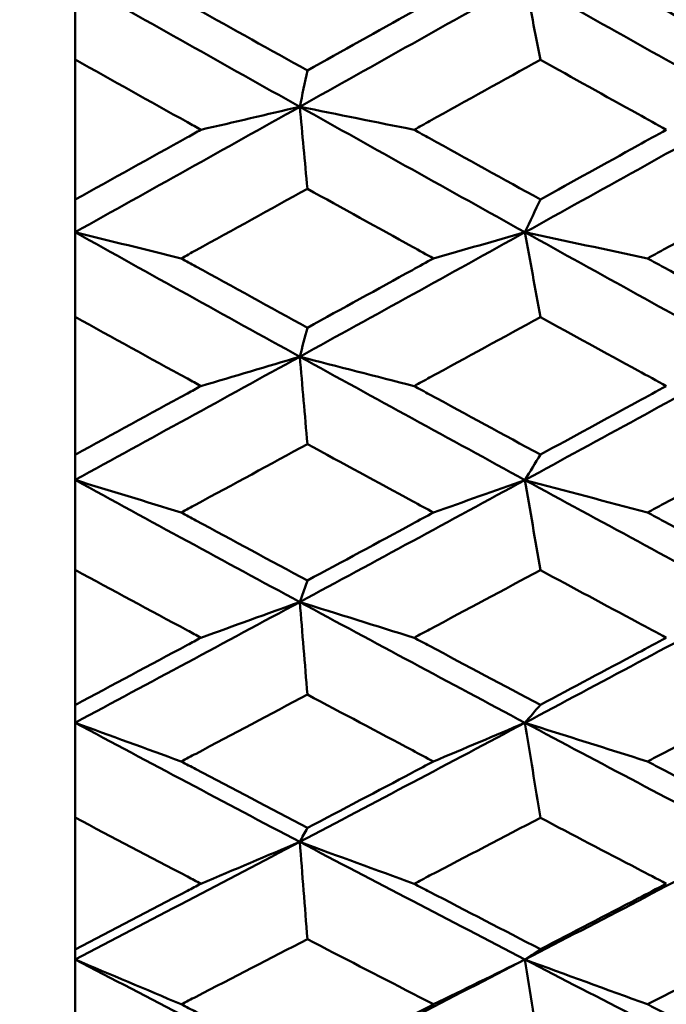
# Model space of a CAD drawing. Header units: millimetres. Extents: x 188 to 1913, y 148 to 2839.
# Tile 58 of 211: x 512.33 to 515.39, y 375.84 to 380.52. Entities that reach past the tile are written whole.
import ezdxf

# ---------------------------------------------------------------- set-up
doc = ezdxf.new("R2010")
doc.units = ezdxf.units.MM
doc.header["$LTSCALE"] = 10
doc.layers.add('Widoczne (ISO)', color=7, linetype='Continuous', lineweight=50)

msp = doc.modelspace()

# ---------------------------------------------------------------- linework, layer by layer
at = {"layer": 'Widoczne (ISO)'}
for p, q in [((512.5895, 380.3278), (512.5895, 380.7035)), ((512.5895, 380.3278), (512.5895, 379.6626)), ((512.5895, 379.508), (512.5895, 379.6626)), ((512.5895, 379.1057), (512.5895, 379.508)), ((512.5895, 379.1057), (512.5895, 378.4511)), ((512.5895, 378.3316), (512.5895, 378.4511)), ((512.5895, 377.9043), (512.5895, 378.3316)), ((512.5895, 377.9043), (512.5895, 377.263)), ((513.6557, 377.7519), (513.6921, 377.8541)), ((512.5895, 377.179), (512.5895, 377.263)), ((512.5895, 376.7284), (512.5895, 377.179)), ((512.5895, 376.7284), (512.5895, 376.1028)), ((512.5895, 376.0547), (512.5895, 376.1028)), ((512.5895, 375.5826), (512.5895, 376.0547))]:
    msp.add_line(p, q, dxfattribs=at)
msp.add_circle((483.5571, 384.3574), 50, dxfattribs=at)
for points in [[(512.5895, 380.7035), (512.9447, 380.5027), (513.3001, 380.3027), (513.6557, 380.1036)], [(513.6557, 380.1036), (514.0118, 380.3029), (514.3681, 380.5029), (514.7244, 380.7033)], [(514.7244, 380.7033), (515.0811, 380.5025), (515.4378, 380.3025), (515.7945, 380.1031)], [(514.7244, 380.7033), (514.7487, 380.5778), (514.773, 380.4523), (514.7973, 380.3269)], [(513.6557, 380.1036), (513.6679, 380.161), (513.68, 380.2184), (513.6921, 380.2758)], [(512.5895, 379.508), (512.9447, 379.7059), (513.3001, 379.9045), (513.6557, 380.1036)], [(513.1871, 379.9945), (513.3436, 380.0308), (513.4998, 380.0672), (513.6557, 380.1036)], [(514.1984, 379.9945), (514.0171, 380.0308), (513.8362, 380.0671), (513.6557, 380.1036)], [(513.6557, 380.1036), (514.0118, 379.9041), (514.3681, 379.7055), (514.7244, 379.5077)], [(513.6557, 380.1036), (513.6679, 379.9738), (513.68, 379.844), (513.6921, 379.7142)], [(514.7244, 379.5077), (515.0811, 379.7055), (515.4378, 379.904), (515.7945, 380.1031)], [(514.7244, 379.5077), (514.7487, 379.5596), (514.773, 379.6116), (514.7973, 379.6635)], [(513.0937, 379.3836), (512.9252, 379.425), (512.7571, 379.4664), (512.5895, 379.508)], [(512.5895, 379.508), (512.9447, 379.31), (513.3001, 379.113), (513.6557, 378.917)], [(513.6557, 378.917), (514.0118, 379.1132), (514.3681, 379.3101), (514.7244, 379.5077)], [(514.2903, 379.3836), (514.4353, 379.4249), (514.5799, 379.4663), (514.7244, 379.5077)], [(515.306, 379.3836), (515.1117, 379.4248), (514.9178, 379.4662), (514.7244, 379.5077)], [(514.7244, 379.5077), (515.0811, 379.3097), (515.4378, 379.1126), (515.7945, 378.9165)], [(514.7244, 379.5077), (514.7487, 379.3734), (514.773, 379.2391), (514.7973, 379.1048)], [(513.6557, 378.917), (513.6679, 378.9628), (513.68, 379.0086), (513.6921, 379.0545)], [(512.5895, 378.3316), (512.9447, 378.5259), (513.3001, 378.7211), (513.6557, 378.917)], [(513.1871, 378.7776), (513.3436, 378.824), (513.4998, 378.8705), (513.6557, 378.917)], [(514.1984, 378.7776), (514.0171, 378.8239), (513.8362, 378.8704), (513.6557, 378.917)], [(513.6557, 378.917), (514.0118, 378.7207), (514.3681, 378.5255), (514.7244, 378.3313)], [(513.6557, 378.917), (513.6679, 378.7786), (513.68, 378.6403), (513.6921, 378.5019)], [(514.7244, 378.3313), (515.0811, 378.5255), (515.4378, 378.7206), (515.7945, 378.9165)], [(514.7244, 378.3313), (514.7487, 378.3715), (514.773, 378.4118), (514.7973, 378.452)], [(513.0937, 378.1771), (512.9252, 378.2284), (512.7571, 378.2799), (512.5895, 378.3316)], [(512.5895, 378.3316), (512.9447, 378.1372), (513.3001, 377.944), (513.6557, 377.7519)], [(513.6557, 377.7519), (514.0118, 377.9441), (514.3681, 378.1373), (514.7244, 378.3313)], [(514.2903, 378.1771), (514.4353, 378.2284), (514.5799, 378.2798), (514.7244, 378.3313)], [(515.306, 378.1771), (515.1117, 378.2283), (514.9178, 378.2797), (514.7244, 378.3313)], [(514.7244, 378.3313), (515.0811, 378.1369), (515.4378, 377.9435), (515.7945, 377.7513)], [(514.7244, 378.3313), (514.7487, 378.1887), (514.773, 378.046), (514.7973, 377.9034)], [(512.5895, 377.179), (512.9447, 377.369), (513.3001, 377.56), (513.6557, 377.7519)], [(513.1871, 377.5827), (513.3436, 377.639), (513.4998, 377.6954), (513.6557, 377.7519)], [(514.1984, 377.5827), (514.0171, 377.6389), (513.8362, 377.6953), (513.6557, 377.7519)], [(513.6557, 377.7519), (514.0118, 377.5596), (514.3681, 377.3685), (514.7244, 377.1786)], [(513.6557, 377.7519), (513.6679, 377.6055), (513.68, 377.4591), (513.6921, 377.3126)], [(514.7244, 377.1786), (515.0811, 377.3685), (515.4378, 377.5594), (515.7945, 377.7513)], [(514.7244, 377.1786), (514.7487, 377.207), (514.773, 377.2354), (514.7973, 377.2639)], [(513.0937, 376.9949), (512.9252, 377.0561), (512.7571, 377.1175), (512.5895, 377.179)], [(512.5895, 377.179), (512.9447, 376.989), (513.3001, 376.8003), (513.6557, 376.6129)], [(513.6557, 376.6129), (514.0118, 376.8004), (514.3681, 376.989), (514.7244, 377.1786)], [(514.2903, 376.9949), (514.4353, 377.0561), (514.5799, 377.1173), (514.7244, 377.1786)], [(515.306, 376.9949), (515.1117, 377.0559), (514.9178, 377.1172), (514.7244, 377.1786)], [(514.7244, 377.1786), (515.0811, 376.9885), (515.4378, 376.7997), (515.7945, 376.6122)], [(514.7244, 377.1786), (514.7487, 377.0283), (514.773, 376.8779), (514.7973, 376.7275)], [(513.6557, 376.6129), (513.6679, 376.6351), (513.68, 376.6572), (513.6921, 376.6793)], [(512.5895, 376.0547), (512.9447, 376.2396), (513.3001, 376.4257), (513.6557, 376.6129)], [(513.1871, 376.4145), (513.3436, 376.4805), (513.4998, 376.5467), (513.6557, 376.6129)], [(514.1984, 376.4145), (514.0171, 376.4804), (513.8362, 376.5466), (513.6557, 376.6129)], [(513.6557, 376.6129), (514.0118, 376.4253), (514.3681, 376.2391), (514.7244, 376.0543)], [(513.6557, 376.6129), (513.6679, 376.459), (513.68, 376.3051), (513.6921, 376.1512)], [(514.7244, 376.0543), (515.0811, 376.239), (515.4378, 376.425), (515.7945, 376.6122)], [(514.7244, 376.0543), (514.7487, 376.0708), (514.773, 376.0872), (514.7973, 376.1037)], [(513.0937, 375.8418), (512.9252, 375.9126), (512.7571, 375.9836), (512.5895, 376.0547)], [(512.5895, 376.0547), (512.9447, 375.8698), (513.3001, 375.6864), (513.6557, 375.5045)], [(513.6557, 375.5045), (514.0118, 375.6865), (514.3681, 375.8698), (514.7244, 376.0543)], [(514.2903, 375.8418), (514.4353, 375.9126), (514.5799, 375.9834), (514.7244, 376.0543)], [(515.306, 375.8418), (515.1117, 375.9124), (514.9178, 375.9832), (514.7244, 376.0543)], [(514.7244, 376.0543), (515.0811, 375.8693), (515.4378, 375.6857), (515.7945, 375.5036)], [(514.7244, 376.0543), (514.7487, 375.8968), (514.773, 375.7393), (514.7973, 375.5817)]]:
    msp.add_open_spline(points, degree=3, dxfattribs=at)
for points, knots in [([(513.0937, 380.6098), (513.1169, 380.5968), (513.1401, 380.5838), (513.3396, 380.4723), (513.5158, 380.3739), (513.6921, 380.2758)], [0.05804162, 0.05804162, 0.05804162, 0.05804162, 0.06605559, 0.06605559, 0.12689392, 0.12689392, 0.12689392, 0.12689392]), ([(513.6921, 380.2758), (513.858, 380.3683), (514.024, 380.4609), (514.2234, 380.5724), (514.2569, 380.5911), (514.2903, 380.6098)], [0.00418374, 0.00418374, 0.00418374, 0.00418374, 0.06147247, 0.06147247, 0.07302352, 0.07302352, 0.07302352, 0.07302352]), ([(515.306, 380.6098), (515.3313, 380.5957), (515.3566, 380.5816), (515.5559, 380.4708), (515.73, 380.3741), (515.904, 380.2776)], [0.06686277, 0.06686277, 0.06686277, 0.06686277, 0.07557848, 0.07557848, 0.13558897, 0.13558897, 0.13558897, 0.13558897]), ([(513.1871, 379.9945), (513.1656, 380.0065), (513.144, 380.0185), (512.9448, 380.1294), (512.7671, 380.2285), (512.5895, 380.3278)], [0.05393723, 0.05393723, 0.05393723, 0.05393723, 0.06137399, 0.06137399, 0.12273355, 0.12273355, 0.12273355, 0.12273355]), ([(514.7973, 380.3269), (514.6221, 380.2296), (514.447, 380.1324), (514.2474, 380.0217), (514.2229, 380.0081), (514.1984, 379.9945)], [0.01044349, 0.01044349, 0.01044349, 0.01044349, 0.07085106, 0.07085106, 0.07930241, 0.07930241, 0.07930241, 0.07930241]), ([(515.3948, 379.9945), (515.3497, 380.0196), (515.3046, 380.0446), (515.1054, 380.1553), (514.9513, 380.241), (514.7973, 380.3269)], [0.04598621, 0.04598621, 0.04598621, 0.04598621, 0.06155279, 0.06155279, 0.11473062, 0.11473062, 0.11473062, 0.11473062]), ([(512.5895, 379.6626), (512.7671, 379.7611), (512.9448, 379.8598), (513.144, 379.9706), (513.1655, 379.9826), (513.1871, 379.9945)], [0, 0, 0, 0, 0.06135239, 0.06135239, 0.06879633, 0.06879633, 0.06879633, 0.06879633]), ([(514.1984, 379.9945), (514.2228, 379.981), (514.2473, 379.9674), (514.4469, 379.8569), (514.6221, 379.7601), (514.7973, 379.6635)], [0.06241522, 0.06241522, 0.06241522, 0.06241522, 0.0708546, 0.0708546, 0.13127416, 0.13127416, 0.13127416, 0.13127416]), ([(514.7973, 379.6635), (514.9513, 379.7487), (515.1054, 379.834), (515.3046, 379.9445), (515.3497, 379.9695), (515.3948, 379.9945)], [0.00838421, 0.00838421, 0.00838421, 0.00838421, 0.06155515, 0.06155515, 0.07712864, 0.07712864, 0.07712864, 0.07712864]), ([(513.6921, 379.7142), (513.5158, 379.6167), (513.3396, 379.5193), (513.1402, 379.4093), (513.1169, 379.3964), (513.0937, 379.3836)], [0.00523804, 0.00523804, 0.00523804, 0.00523804, 0.06606705, 0.06606705, 0.07409033, 0.07409033, 0.07409033, 0.07409033]), ([(514.2903, 379.3836), (514.2569, 379.402), (514.2235, 379.4205), (514.024, 379.5305), (513.8581, 379.6223), (513.6921, 379.7142)], [0.04993807, 0.04993807, 0.04993807, 0.04993807, 0.0614821, 0.0614821, 0.11877783, 0.11877783, 0.11877783, 0.11877783]), ([(515.904, 379.7124), (515.73, 379.6165), (515.556, 379.5209), (515.3567, 379.4114), (515.3314, 379.3975), (515.306, 379.3836)], [0.01556037, 0.01556037, 0.01556037, 0.01556037, 0.07555527, 0.07555527, 0.08428623, 0.08428623, 0.08428623, 0.08428623]), ([(513.0937, 379.3836), (513.1169, 379.3708), (513.1401, 379.358), (513.3396, 379.248), (513.5158, 379.1511), (513.6921, 379.0545)], [0.05804162, 0.05804162, 0.05804162, 0.05804162, 0.06605559, 0.06605559, 0.12689392, 0.12689392, 0.12689392, 0.12689392]), ([(513.6921, 379.0545), (513.858, 379.1456), (514.024, 379.2369), (514.2234, 379.3467), (514.2569, 379.3652), (514.2903, 379.3836)], [0.00418374, 0.00418374, 0.00418374, 0.00418374, 0.06147247, 0.06147247, 0.07302352, 0.07302352, 0.07302352, 0.07302352]), ([(515.306, 379.3836), (515.3313, 379.3697), (515.3566, 379.3559), (515.5559, 379.2466), (515.73, 379.1513), (515.904, 379.0563)], [0.06686277, 0.06686277, 0.06686277, 0.06686277, 0.07557848, 0.07557848, 0.13558897, 0.13558897, 0.13558897, 0.13558897]), ([(513.1871, 378.7776), (513.1656, 378.7894), (513.144, 378.8012), (512.9448, 378.9103), (512.7671, 379.0079), (512.5895, 379.1057)], [0.05393723, 0.05393723, 0.05393723, 0.05393723, 0.06137399, 0.06137399, 0.12273355, 0.12273355, 0.12273355, 0.12273355]), ([(514.7973, 379.1048), (514.6221, 379.0089), (514.447, 378.9132), (514.2474, 378.8043), (514.2229, 378.7909), (514.1984, 378.7776)], [0.01044349, 0.01044349, 0.01044349, 0.01044349, 0.07085106, 0.07085106, 0.07930241, 0.07930241, 0.07930241, 0.07930241]), ([(515.3948, 378.7776), (515.3497, 378.8022), (515.3046, 378.8269), (515.1054, 378.9358), (514.9513, 379.0202), (514.7973, 379.1048)], [0.04598621, 0.04598621, 0.04598621, 0.04598621, 0.06155279, 0.06155279, 0.11473062, 0.11473062, 0.11473062, 0.11473062]), ([(512.5895, 378.4511), (512.7671, 378.548), (512.9448, 378.645), (513.144, 378.754), (513.1655, 378.7658), (513.1871, 378.7776)], [0, 0, 0, 0, 0.06135239, 0.06135239, 0.06879633, 0.06879633, 0.06879633, 0.06879633]), ([(514.1984, 378.7776), (514.2228, 378.7642), (514.2473, 378.7509), (514.4469, 378.6421), (514.6221, 378.5469), (514.7973, 378.452)], [0.06241522, 0.06241522, 0.06241522, 0.06241522, 0.0708546, 0.0708546, 0.13127416, 0.13127416, 0.13127416, 0.13127416]), ([(514.7973, 378.452), (514.9513, 378.5358), (515.1054, 378.6196), (515.3046, 378.7283), (515.3497, 378.7529), (515.3948, 378.7776)], [0.00838421, 0.00838421, 0.00838421, 0.00838421, 0.06155515, 0.06155515, 0.07712864, 0.07712864, 0.07712864, 0.07712864]), ([(513.6921, 378.5019), (513.5158, 378.406), (513.3396, 378.3104), (513.1402, 378.2023), (513.1169, 378.1897), (513.0937, 378.1771)], [0.00523804, 0.00523804, 0.00523804, 0.00523804, 0.06606705, 0.06606705, 0.07409033, 0.07409033, 0.07409033, 0.07409033]), ([(514.2903, 378.1771), (514.2569, 378.1952), (514.2235, 378.2133), (514.024, 378.3213), (513.8581, 378.4115), (513.6921, 378.5019)], [0.04993807, 0.04993807, 0.04993807, 0.04993807, 0.0614821, 0.0614821, 0.11877783, 0.11877783, 0.11877783, 0.11877783]), ([(515.904, 378.5001), (515.73, 378.4059), (515.556, 378.3118), (515.3567, 378.2044), (515.3314, 378.1907), (515.306, 378.1771)], [0.01556037, 0.01556037, 0.01556037, 0.01556037, 0.07555527, 0.07555527, 0.08428623, 0.08428623, 0.08428623, 0.08428623]), ([(513.0937, 378.1771), (513.1169, 378.1645), (513.1401, 378.1519), (513.3396, 378.044), (513.5158, 377.9489), (513.6921, 377.8541)], [0.05804162, 0.05804162, 0.05804162, 0.05804162, 0.06605559, 0.06605559, 0.12689392, 0.12689392, 0.12689392, 0.12689392]), ([(513.6921, 377.8541), (513.858, 377.9434), (514.024, 378.033), (514.2234, 378.1409), (514.2569, 378.159), (514.2903, 378.1771)], [0.00418374, 0.00418374, 0.00418374, 0.00418374, 0.06147247, 0.06147247, 0.07302352, 0.07302352, 0.07302352, 0.07302352]), ([(515.306, 378.1771), (515.3313, 378.1634), (515.3566, 378.1498), (515.5559, 378.0425), (515.73, 377.949), (515.904, 377.8558)], [0.06686277, 0.06686277, 0.06686277, 0.06686277, 0.07557848, 0.07557848, 0.13558897, 0.13558897, 0.13558897, 0.13558897]), ([(513.1871, 377.5827), (513.1656, 377.5942), (513.144, 377.6058), (512.9448, 377.7127), (512.7671, 377.8083), (512.5895, 377.9043)], [0.05393723, 0.05393723, 0.05393723, 0.05393723, 0.06137399, 0.06137399, 0.12273355, 0.12273355, 0.12273355, 0.12273355]), ([(514.7973, 377.9034), (514.6221, 377.8094), (514.447, 377.7156), (514.2474, 377.6088), (514.2229, 377.5957), (514.1984, 377.5827)], [0.01044349, 0.01044349, 0.01044349, 0.01044349, 0.07085106, 0.07085106, 0.07930241, 0.07930241, 0.07930241, 0.07930241]), ([(515.3948, 377.5827), (515.3497, 377.6068), (515.3046, 377.6309), (515.1054, 377.7377), (514.9513, 377.8204), (514.7973, 377.9034)], [0.04598621, 0.04598621, 0.04598621, 0.04598621, 0.06155279, 0.06155279, 0.11473062, 0.11473062, 0.11473062, 0.11473062]), ([(512.5895, 377.263), (512.7671, 377.3577), (512.9448, 377.4527), (513.144, 377.5595), (513.1655, 377.5711), (513.1871, 377.5827)], [0, 0, 0, 0, 0.06135239, 0.06135239, 0.06879633, 0.06879633, 0.06879633, 0.06879633]), ([(514.1984, 377.5827), (514.2228, 377.5696), (514.2473, 377.5565), (514.4469, 377.45), (514.6221, 377.3568), (514.7973, 377.2639)], [0.06241522, 0.06241522, 0.06241522, 0.06241522, 0.0708546, 0.0708546, 0.13127416, 0.13127416, 0.13127416, 0.13127416]), ([(514.7973, 377.2639), (514.9513, 377.3458), (515.1054, 377.4279), (515.3046, 377.5344), (515.3497, 377.5585), (515.3948, 377.5827)], [0.00838421, 0.00838421, 0.00838421, 0.00838421, 0.06155515, 0.06155515, 0.07712864, 0.07712864, 0.07712864, 0.07712864]), ([(513.6921, 377.3126), (513.5158, 377.2188), (513.3396, 377.1252), (513.1402, 377.0195), (513.1169, 377.0072), (513.0937, 376.9949)], [0.00523804, 0.00523804, 0.00523804, 0.00523804, 0.06606705, 0.06606705, 0.07409033, 0.07409033, 0.07409033, 0.07409033]), ([(514.2903, 376.9949), (514.2569, 377.0126), (514.2235, 377.0303), (514.024, 377.136), (513.8581, 377.2242), (513.6921, 377.3126)], [0.04993807, 0.04993807, 0.04993807, 0.04993807, 0.0614821, 0.0614821, 0.11877783, 0.11877783, 0.11877783, 0.11877783]), ([(515.904, 377.3109), (515.73, 377.2187), (515.556, 377.1267), (515.3567, 377.0216), (515.3314, 377.0083), (515.306, 376.9949)], [0.01556037, 0.01556037, 0.01556037, 0.01556037, 0.07555527, 0.07555527, 0.08428623, 0.08428623, 0.08428623, 0.08428623]), ([(513.0937, 376.9949), (513.1169, 376.9826), (513.1401, 376.9703), (513.3396, 376.8648), (513.5158, 376.7719), (513.6921, 376.6793)], [0.05804162, 0.05804162, 0.05804162, 0.05804162, 0.06605559, 0.06605559, 0.12689392, 0.12689392, 0.12689392, 0.12689392]), ([(513.6921, 376.6793), (513.858, 376.7666), (514.024, 376.8541), (514.2234, 376.9595), (514.2569, 376.9772), (514.2903, 376.9949)], [0.00418374, 0.00418374, 0.00418374, 0.00418374, 0.06147247, 0.06147247, 0.07302352, 0.07302352, 0.07302352, 0.07302352]), ([(515.306, 376.9949), (515.3313, 376.9816), (515.3566, 376.9683), (515.5559, 376.8634), (515.73, 376.7721), (515.904, 376.6811)], [0.06686277, 0.06686277, 0.06686277, 0.06686277, 0.07557848, 0.07557848, 0.13558897, 0.13558897, 0.13558897, 0.13558897]), ([(513.1871, 376.4145), (513.1656, 376.4257), (513.144, 376.437), (512.9448, 376.5413), (512.7671, 376.6347), (512.5895, 376.7284)], [0.05393723, 0.05393723, 0.05393723, 0.05393723, 0.06137399, 0.06137399, 0.12273355, 0.12273355, 0.12273355, 0.12273355]), ([(514.7973, 376.7275), (514.6221, 376.6357), (514.447, 376.5441), (514.2474, 376.44), (514.2229, 376.4272), (514.1984, 376.4145)], [0.01044349, 0.01044349, 0.01044349, 0.01044349, 0.07085106, 0.07085106, 0.07930241, 0.07930241, 0.07930241, 0.07930241]), ([(515.3948, 376.4145), (515.3497, 376.438), (515.3046, 376.4616), (515.1054, 376.5657), (514.9513, 376.6465), (514.7973, 376.7275)], [0.04598621, 0.04598621, 0.04598621, 0.04598621, 0.06155279, 0.06155279, 0.11473062, 0.11473062, 0.11473062, 0.11473062]), ([(512.5895, 376.1028), (512.7671, 376.1952), (512.9448, 376.2878), (513.144, 376.3919), (513.1655, 376.4032), (513.1871, 376.4145)], [0, 0, 0, 0, 0.06135239, 0.06135239, 0.06879633, 0.06879633, 0.06879633, 0.06879633]), ([(514.1984, 376.4145), (514.2228, 376.4017), (514.2473, 376.389), (514.4469, 376.285), (514.6221, 376.1942), (514.7973, 376.1037)], [0.06241522, 0.06241522, 0.06241522, 0.06241522, 0.0708546, 0.0708546, 0.13127416, 0.13127416, 0.13127416, 0.13127416]), ([(514.7973, 376.1037), (514.9513, 376.1835), (515.1054, 376.2636), (515.3046, 376.3674), (515.3497, 376.3909), (515.3948, 376.4145)], [0.00838421, 0.00838421, 0.00838421, 0.00838421, 0.06155515, 0.06155515, 0.07712864, 0.07712864, 0.07712864, 0.07712864]), ([(513.6921, 376.1512), (513.5158, 376.0598), (513.3396, 375.9687), (513.1402, 375.8658), (513.1169, 375.8538), (513.0937, 375.8418)], [0.00523804, 0.00523804, 0.00523804, 0.00523804, 0.06606705, 0.06606705, 0.07409033, 0.07409033, 0.07409033, 0.07409033]), ([(514.2903, 375.8418), (514.2569, 375.859), (514.2235, 375.8763), (514.024, 375.9791), (513.8581, 376.065), (513.6921, 376.1512)], [0.04993807, 0.04993807, 0.04993807, 0.04993807, 0.0614821, 0.0614821, 0.11877783, 0.11877783, 0.11877783, 0.11877783]), ([(515.904, 376.1495), (515.73, 376.0597), (515.556, 375.9701), (515.3567, 375.8678), (515.3314, 375.8548), (515.306, 375.8418)], [0.01556037, 0.01556037, 0.01556037, 0.01556037, 0.07555527, 0.07555527, 0.08428623, 0.08428623, 0.08428623, 0.08428623]), ([(513.0937, 375.8418), (513.1169, 375.8299), (513.1401, 375.8179), (513.3396, 375.7152), (513.5158, 375.6249), (513.6921, 375.5349)], [0.05804162, 0.05804162, 0.05804162, 0.05804162, 0.06605559, 0.06605559, 0.12689392, 0.12689392, 0.12689392, 0.12689392]), ([(513.6921, 375.5349), (513.858, 375.6197), (514.024, 375.7048), (514.2234, 375.8074), (514.2569, 375.8246), (514.2903, 375.8418)], [0.00418374, 0.00418374, 0.00418374, 0.00418374, 0.06147247, 0.06147247, 0.07302352, 0.07302352, 0.07302352, 0.07302352]), ([(515.306, 375.8418), (515.3313, 375.8289), (515.3566, 375.8159), (515.5559, 375.7138), (515.73, 375.625), (515.904, 375.5366)], [0.06686277, 0.06686277, 0.06686277, 0.06686277, 0.07557848, 0.07557848, 0.13558897, 0.13558897, 0.13558897, 0.13558897])]:
    msp.add_open_spline(points, degree=3, knots=knots, dxfattribs=at)

doc.saveas('drawing.dxf')
